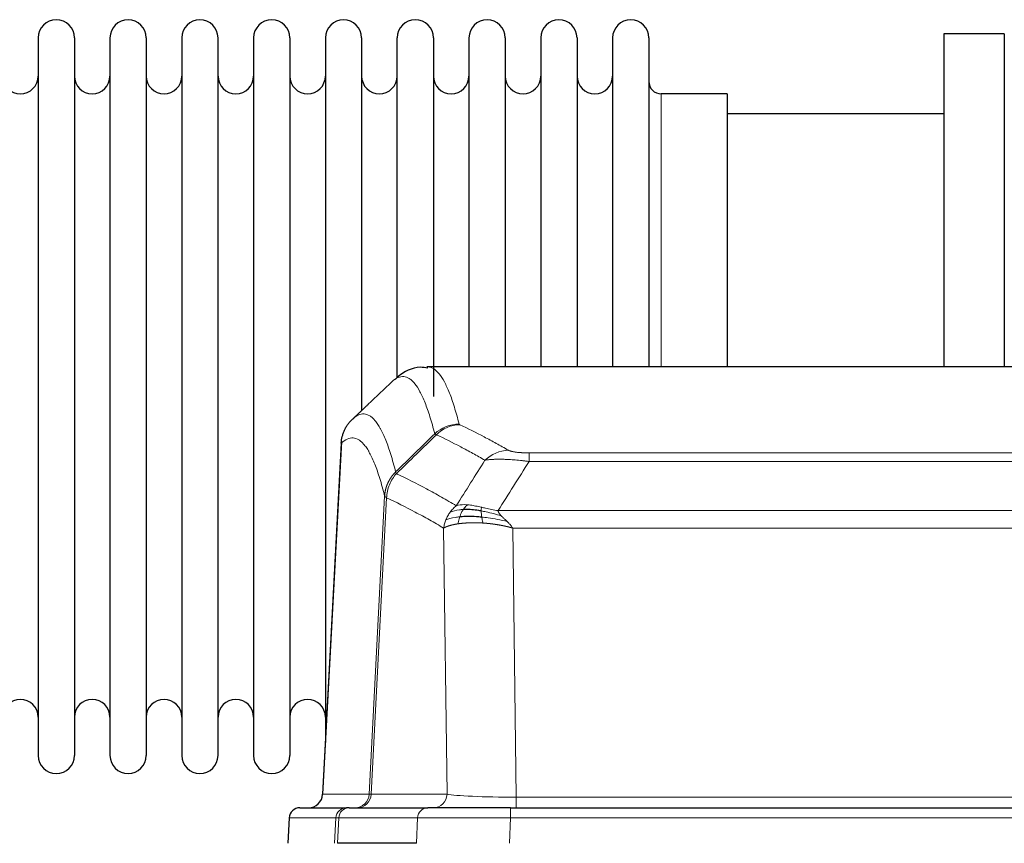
# Model space of a CAD drawing. Header units: inches. Extents: x 0 to 29700, y -16 to 21000.
# Tile 105 of 235: x 3267 to 3544, y 17086 to 17318. Entities that reach past the tile are written whole.
import ezdxf

# ---------------------------------------------------------------- set-up
doc = ezdxf.new("R2010")
doc.units = ezdxf.units.IN
doc.layers.add('1', color=7, linetype='Continuous', true_color=0xffffff)

msp = doc.modelspace()

# ---------------------------------------------------------------- linework, layer by layer
at = {"layer": '1', "color": 2, "linetype": 'Continuous', "lineweight": 25}
for p, q in [((3544.267, 17313.607), (3527.267, 17313.607)), ((3527.267, 17313.607), (3527.267, 17220.009)), ((3544.267, 17313.607), (3544.267, 17220.009)), ((3272.467, 17312.507), (3272.467, 17110.707)), ((3282.667, 17312.507), (3282.667, 17110.707)), ((3292.667, 17312.507), (3292.667, 17110.707)), ((3302.867, 17312.507), (3302.867, 17110.707)), ((3312.867, 17312.507), (3312.867, 17110.707)), ((3323.067, 17110.707), (3323.067, 17312.507)), ((3333.067, 17312.507), (3333.067, 17110.707)), ((3343.267, 17312.507), (3343.267, 17110.707)), ((3353.267, 17312.507), (3353.267, 17211.607)), ((3363.467, 17312.507), (3363.467, 17211.607)), ((3373.467, 17217.013), (3373.467, 17312.507)), ((3383.667, 17312.507), (3383.667, 17211.607)), ((3393.667, 17312.507), (3393.667, 17220.007)), ((3403.867, 17312.507), (3403.867, 17220.007)), ((3413.867, 17312.507), (3413.867, 17220.007)), ((3424.067, 17312.507), (3424.067, 17220.007)), ((3434.067, 17312.507), (3434.067, 17220.007)), ((3444.267, 17312.507), (3444.267, 17220.007)), ((3466.267, 17296.757), (3447.767, 17296.757)), ((3466.267, 17296.757), (3466.267, 17220.003)), ((3527.267, 17291.107), (3466.262, 17291.107)), ((3644.701, 17220.002), (3381.833, 17220.002)), ((3353.267, 17211.607), (3353.267, 17114.386)), ((3363.467, 17211.607), (3363.467, 17207.656)), ((3357.765, 17198.982), (3352.491, 17099.79)), ((3346.12, 17096.002), (3359.23, 17096.002)), ((3359.928, 17096.002), (3359.23, 17096.002)), ((3359.928, 17096.002), (3382.102, 17096.002)), ((3405.357, 17096.002), (3382.102, 17096.002)), ((3405.357, 17096.002), (3621.177, 17096.002)), ((3343.109, 17093.161), (3342.728, 17086.002)), ((3378.902, 17086.002), (3356.647, 17086.002))]:
    msp.add_line(p, q, dxfattribs=at)
at = {"layer": '1', "color": 110, "linetype": 'Continuous', "lineweight": 13}
for p, q in [((3447.767, 17296.757), (3447.767, 17220.003)), ((3357.751, 17198.488), (3352.503, 17099.793)), ((3410.596, 17195.795), (3615.938, 17195.795)), ((3410.596, 17193.379), (3410.596, 17195.795)), ((3615.938, 17193.379), (3410.596, 17193.379)), ((3365.57, 17099.793), (3369.946, 17183.661)), ((3370.502, 17183.185), (3366.151, 17099.793)), ((3401.864, 17179.548), (3624.67, 17179.548)), ((3387.503, 17099.793), (3386.545, 17174.64)), ((3405.977, 17174.65), (3406.945, 17098.967)), ((3620.557, 17174.65), (3405.977, 17174.65)), ((3352.503, 17099.793), (3365.57, 17099.793)), ((3366.151, 17099.793), (3387.503, 17099.793)), ((3406.945, 17098.967), (3619.588, 17098.967)), ((3406.945, 17096.002), (3406.945, 17098.967)), ((3405.357, 17093.159), (3405.357, 17096.002)), ((3343.125, 17093.159), (3342.745, 17086.002)), ((3356.236, 17093.159), (3343.125, 17093.159)), ((3355.863, 17086.002), (3356.236, 17093.159)), ((3357.021, 17093.159), (3356.647, 17086.002)), ((3379.195, 17093.159), (3357.021, 17093.159)), ((3378.902, 17086.002), (3379.195, 17093.159)), ((3405.357, 17093.159), (3405.064, 17086.002)), ((3621.177, 17093.159), (3405.357, 17093.159))]:
    msp.add_line(p, q, dxfattribs=at)
at = {"layer": '1', "color": 2, "linetype": 'Continuous', "lineweight": 25}
for centre, radius, start, end in [((3277.567, 17312.507), 5.1, 0, 180), ((3297.767, 17312.507), 5.1, 0, 180), ((3317.967, 17312.507), 5.1, 0, 180), ((3338.167, 17312.507), 5.1, 0, 180), ((3358.367, 17312.507), 5.1, 0, 180), ((3378.567, 17312.507), 5.1, 0, 180), ((3398.767, 17312.507), 5.1, 0, 180), ((3418.967, 17312.507), 5.1, 0, 180), ((3439.167, 17312.507), 5.1, 0, 180), ((3267.467, 17301.757), 5, 180, 0), ((3287.667, 17301.757), 5, 180, 0), ((3307.867, 17301.757), 5, 180, 0), ((3328.067, 17301.757), 5, 180, 0), ((3348.267, 17301.757), 5, 180, 0), ((3368.467, 17301.757), 5, 180, 0), ((3388.667, 17301.757), 5, 180, 0), ((3408.867, 17301.757), 5, 180, 0), ((3429.067, 17301.757), 5, 180, 0), ((3447.767, 17300.257), 3.5, 180, 270), ((3267.467, 17121.457), 5, 0, 180), ((3287.667, 17121.457), 5, 0, 180), ((3307.867, 17121.457), 5, 0, 180), ((3328.067, 17121.457), 5, 0, 180), ((3348.267, 17121.457), 5, 0, 180), ((3277.567, 17110.707), 5.1, 180, 0), ((3297.767, 17110.707), 5.1, 180, 0), ((3317.967, 17110.707), 5.1, 180, 0), ((3338.167, 17110.707), 5.1, 180, 0)]:
    msp.add_arc(centre, radius, start, end, dxfattribs=at)
at = {"layer": '1', "color": 110, "linetype": 'Continuous', "lineweight": 13}
for centre, major_axis, ratio, start_param, end_param in [((3390.9, 17193.945), (-9.695, -2.45), 0.9931439, 4.4664808, 5.2238901), ((3391.087, 17193.785), (-4.281, -9.037), 0.9659395, 3.5975691, 4.3432065), ((3404.749, 17186.639), (-4.97, -8.677), 0.9635717, 3.6779385, 4.4208965), ((3361.578, 17100.002), (0, 4), 0.9993908, 3.1415927, 4.6600291), ((3362.275, 17100.002), (0, 4), 0.9702957, 3.1415927, 4.6600291), ((3385.596, 17100.002), (20.038, 0.208), 0.001459, 3.1763609, 3.3855124), ((3383.627, 17100.002), (0, 4), 0.9702957, 3.1415927, 4.6600291), ((3406.866, 17100.002), (-20.002, 0.052), 0.0517476, 0.2535919, 1.5749043), ((3359.23, 17093.002), (0, 3), 0.9993908, 0, 1.5184364), ((3359.928, 17093.002), (0, 3), 0.9702957, 0, 1.5184364), ((3382.102, 17093.002), (0, 3), 0.9702957, 0, 1.5184364), ((3383.248, 17093.002), (-27.029, 0.156), 0.000812, 6.0391366, 6.248288), ((3405.408, 17093.002), (-27.018, 0.123), 0.0058026, 4.7143189, 6.0386286)]:
    msp.add_ellipse(centre, major_axis=major_axis, ratio=ratio, start_param=start_param, end_param=end_param, dxfattribs=at)
at = {"layer": '1', "color": 2, "linetype": 'Continuous', "lineweight": 25}
for centre, major_axis, start_param, end_param in [((3348.511, 17100.002), (0, 4), 3.1415927, 4.6600291), ((3346.12, 17093.002), (0, 3), 0, 1.5184364)]:
    msp.add_ellipse(centre, major_axis=major_axis, ratio=0.9993908, start_param=start_param, end_param=end_param, dxfattribs=at)
for points, knots in [([(3382.062, 17219.597), (3381.361, 17219.756), (3378.283, 17220.248), (3374.667, 17218.143), (3373.204, 17216.752), (3372.938, 17216.429)], [0, 0, 0, 0, 0.1798952, 0.8294892, 1, 1, 1, 1]), ([(3357.751, 17198.488), (3357.781, 17199.12), (3357.871, 17199.747), (3358.094, 17200.666), (3358.182, 17200.968), (3358.388, 17201.563), (3358.505, 17201.855), (3358.767, 17202.426), (3358.911, 17202.705), (3359.225, 17203.248), (3359.395, 17203.512), (3359.759, 17204.021), (3359.953, 17204.267), (3360.364, 17204.738), (3360.58, 17204.964), (3360.806, 17205.179)], [0, 0, 0, 0, 0.25, 0.25, 0.375, 0.375, 0.5, 0.5, 0.625, 0.625, 0.75, 0.75, 0.875, 0.875, 1, 1, 1, 1]), ([(3397.265, 17177.717), (3396.976, 17177.744), (3396.689, 17177.767), (3395.555, 17177.85), (3394.732, 17177.885), (3393.167, 17177.904), (3392.426, 17177.888), (3391.508, 17177.836), (3391.284, 17177.82), (3391.067, 17177.802)], [0, 0, 0, 0, 0.125, 0.125, 0.5, 0.5, 0.875, 0.875, 1, 1, 1, 1]), ([(3397.096, 17179.459), (3396.867, 17179.498), (3396.64, 17179.535), (3395.738, 17179.67), (3395.079, 17179.748), (3393.809, 17179.852), (3393.199, 17179.877), (3392.428, 17179.875), (3392.238, 17179.871), (3392.053, 17179.865)], [0, 0, 0, 0, 0.125, 0.125, 0.5, 0.5, 0.875, 0.875, 1, 1, 1, 1])]:
    msp.add_open_spline(points, degree=3, knots=knots, dxfattribs=at)
at = {"layer": '1', "color": 110, "linetype": 'Continuous', "lineweight": 13}
for points, knots in [([(3381.92, 17220.002), (3382.013, 17220.002), (3382.636, 17219.973), (3383.25, 17219.749), (3384.02, 17219.252), (3384.403, 17218.95), (3384.781, 17218.569), (3385.032, 17218.298), (3385.157, 17218.153), (3385.781, 17217.386), (3386.272, 17216.631), (3386.998, 17215.288), (3387.237, 17214.805), (3387.713, 17213.769), (3387.949, 17213.216), (3388.651, 17211.451), (3389.572, 17208.816), (3390.462, 17205.62), (3390.9, 17203.881)], [0, 0, 0, 0, 0.0285367, 0.1904473, 0.1904473, 0.2714026, 0.3118802, 0.3118802, 0.3523578, 0.3523578, 0.5142684, 0.5142684, 0.5952236, 0.5952236, 0.6761789, 0.6761789, 0.8380895, 1, 1, 1, 1]), ([(3384.032, 17201.142), (3383.594, 17202.88), (3382.703, 17206.074), (3381.781, 17208.706), (3381.078, 17210.47), (3380.841, 17211.023), (3380.365, 17212.058), (3380.125, 17212.541), (3379.399, 17213.883), (3378.907, 17214.638), (3378.282, 17215.405), (3378.157, 17215.549), (3377.905, 17215.821), (3377.527, 17216.202), (3377.143, 17216.503), (3376.372, 17217.001), (3375.328, 17217.383), (3373.718, 17217.112), (3372.616, 17216.368), (3372.058, 17215.855)], [0, 0, 0, 0, 0.125, 0.25, 0.25, 0.3125, 0.3125, 0.375, 0.375, 0.5, 0.5, 0.53125, 0.53125, 0.5625, 0.625, 0.625, 0.75, 0.875, 1, 1, 1, 1]), ([(3360.806, 17205.179), (3361.378, 17205.733), (3362.505, 17206.547), (3364.151, 17206.892), (3365.217, 17206.538), (3366.005, 17206.053), (3366.397, 17205.756), (3366.848, 17205.314), (3367.041, 17205.104), (3367.169, 17204.959), (3367.232, 17204.884), (3367.551, 17204.5), (3367.931, 17203.984), (3368.369, 17203.286), (3368.555, 17202.966), (3368.679, 17202.749), (3368.741, 17202.637), (3369.298, 17201.617), (3370.27, 17199.512), (3371.681, 17195.48), (3372.589, 17192.209), (3373.036, 17190.427)], [0, 0, 0, 0, 0.125, 0.25, 0.375, 0.375, 0.4375, 0.46875, 0.484375, 0.484375, 0.5, 0.5, 0.5625, 0.59375, 0.609375, 0.609375, 0.625, 0.625, 0.75, 0.875, 1, 1, 1, 1]), ([(3391.087, 17203.719), (3391.031, 17203.746), (3390.988, 17203.773), (3390.926, 17203.827), (3390.907, 17203.854), (3390.9, 17203.881)], [0, 0, 0, 0, 0.5, 0.5, 1, 1, 1, 1]), ([(3391.087, 17203.719), (3393.373, 17202.632), (3395.654, 17201.491), (3399.07, 17199.697), (3400.207, 17199.086), (3402.479, 17197.836), (3403.615, 17197.197), (3404.749, 17196.545)], [0, 0, 0, 0, 0.5, 0.5, 0.75, 0.75, 1, 1, 1, 1]), ([(3369.946, 17183.661), (3369.501, 17185.441), (3368.596, 17188.709), (3367.189, 17192.741), (3366.219, 17194.849), (3365.664, 17195.871), (3365.602, 17195.983), (3365.478, 17196.201), (3365.292, 17196.521), (3364.856, 17197.221), (3364.477, 17197.739), (3364.159, 17198.126), (3364.096, 17198.201), (3363.968, 17198.346), (3363.776, 17198.558), (3363.326, 17199.003), (3362.936, 17199.304), (3362.149, 17199.795), (3361.086, 17200.159), (3359.445, 17199.833), (3358.321, 17199.034), (3357.751, 17198.488)], [0, 0, 0, 0, 0.125, 0.25, 0.375, 0.375, 0.390625, 0.390625, 0.40625, 0.4375, 0.5, 0.5, 0.515625, 0.515625, 0.53125, 0.5625, 0.625, 0.625, 0.75, 0.875, 1, 1, 1, 1]), ([(3398.169, 17193.72), (3397.033, 17194.373), (3395.897, 17195.012), (3393.621, 17196.263), (3392.483, 17196.875), (3389.063, 17198.671), (3386.779, 17199.814), (3384.491, 17200.903)], [0, 0, 0, 0, 0.25, 0.25, 0.5, 0.5, 1, 1, 1, 1]), ([(3410.596, 17193.379), (3410.261, 17193.422), (3409.928, 17193.463), (3409.265, 17193.541), (3408.936, 17193.578), (3407.961, 17193.682), (3407.323, 17193.742), (3406.62, 17193.8), (3406.542, 17193.807), (3406.387, 17193.819), (3406.309, 17193.825), (3406.078, 17193.843), (3405.925, 17193.854), (3405.47, 17193.886), (3404.875, 17193.923), (3404.303, 17193.951), (3403.881, 17193.969), (3403.673, 17193.976), (3403.467, 17193.983), (3403.331, 17193.987), (3403.263, 17193.989), (3402.658, 17194.004), (3402.15, 17194.008), (3401.431, 17193.999), (3401.198, 17193.994), (3400.86, 17193.983), (3400.749, 17193.979), (3400.53, 17193.97), (3400.423, 17193.964), (3399.895, 17193.935), (3399.507, 17193.903), (3398.792, 17193.823), (3398.466, 17193.775), (3398.169, 17193.72)], [0, 0, 0, 0, 0.0625, 0.0625, 0.125, 0.125, 0.25, 0.25, 0.265625, 0.265625, 0.28125, 0.28125, 0.3125, 0.3125, 0.375, 0.4375, 0.4375, 0.46875, 0.484375, 0.484375, 0.5, 0.5, 0.625, 0.625, 0.6875, 0.6875, 0.71875, 0.71875, 0.75, 0.75, 0.875, 0.875, 1, 1, 1, 1]), ([(3410.596, 17195.795), (3410.413, 17195.795), (3410.231, 17195.796), (3409.867, 17195.801), (3409.687, 17195.804), (3409.332, 17195.813), (3409.156, 17195.819), (3408.809, 17195.833), (3408.638, 17195.841), (3408.428, 17195.853), (3408.386, 17195.856), (3408.302, 17195.861), (3408.177, 17195.869), (3408.056, 17195.877), (3407.817, 17195.895), (3407.509, 17195.921), (3407.222, 17195.951), (3407.049, 17195.972), (3407.015, 17195.976), (3406.947, 17195.984), (3406.913, 17195.988), (3406.813, 17196.001), (3406.748, 17196.01), (3406.559, 17196.037), (3406.439, 17196.056), (3406.213, 17196.094), (3406.105, 17196.114), (3405.903, 17196.155), (3405.807, 17196.177), (3405.694, 17196.204), (3405.672, 17196.209), (3405.628, 17196.22), (3405.606, 17196.226), (3405.543, 17196.242), (3405.502, 17196.253), (3405.383, 17196.287), (3405.309, 17196.31), (3405.172, 17196.356), (3405.109, 17196.379), (3404.932, 17196.449), (3404.833, 17196.496), (3404.749, 17196.545)], [0, 0, 0, 0, 0.0625, 0.0625, 0.125, 0.125, 0.1875, 0.1875, 0.25, 0.25, 0.265625, 0.265625, 0.28125, 0.3125, 0.3125, 0.375, 0.4375, 0.4375, 0.453125, 0.453125, 0.46875, 0.46875, 0.5, 0.5, 0.5625, 0.5625, 0.625, 0.625, 0.6875, 0.6875, 0.703125, 0.703125, 0.71875, 0.71875, 0.75, 0.75, 0.8125, 0.8125, 0.875, 0.875, 1, 1, 1, 1]), ([(3369.946, 17183.661), (3369.947, 17183.678), (3369.949, 17183.712), (3369.952, 17183.763), (3369.955, 17183.813), (3369.959, 17183.864), (3369.963, 17183.915), (3369.967, 17183.965), (3369.971, 17184.016), (3369.976, 17184.067), (3369.98, 17184.117), (3369.986, 17184.168), (3369.991, 17184.218), (3369.996, 17184.269), (3370.002, 17184.319), (3370.008, 17184.37), (3370.015, 17184.42), (3370.021, 17184.47), (3370.028, 17184.521), (3370.035, 17184.571), (3370.043, 17184.621), (3370.05, 17184.672), (3370.058, 17184.722), (3370.066, 17184.772), (3370.075, 17184.822), (3370.083, 17184.872), (3370.092, 17184.922), (3370.101, 17184.972), (3370.111, 17185.022), (3370.12, 17185.072), (3370.13, 17185.122), (3370.14, 17185.171), (3370.151, 17185.221), (3370.161, 17185.271), (3370.172, 17185.32), (3370.183, 17185.37), (3370.195, 17185.419), (3370.206, 17185.469), (3370.218, 17185.518), (3370.23, 17185.568), (3370.243, 17185.617), (3370.255, 17185.666), (3370.268, 17185.715), (3370.281, 17185.764), (3370.295, 17185.813), (3370.308, 17185.862), (3370.322, 17185.911), (3370.336, 17185.96), (3370.35, 17186.008), (3370.365, 17186.057), (3370.38, 17186.106), (3370.395, 17186.154), (3370.41, 17186.203), (3370.426, 17186.251), (3370.442, 17186.299), (3370.458, 17186.347), (3370.474, 17186.395), (3370.49, 17186.444), (3370.507, 17186.491), (3370.524, 17186.539), (3370.541, 17186.587), (3370.559, 17186.635), (3370.577, 17186.682), (3370.595, 17186.73), (3370.613, 17186.777), (3370.631, 17186.825), (3370.65, 17186.872), (3370.669, 17186.919), (3370.688, 17186.966), (3370.707, 17187.013), (3370.727, 17187.06), (3370.747, 17187.106), (3370.767, 17187.153), (3370.787, 17187.2), (3370.808, 17187.246), (3370.828, 17187.292), (3370.855, 17187.352), (3370.889, 17187.425), (3370.93, 17187.511), (3370.972, 17187.597), (3371.014, 17187.682), (3371.057, 17187.767), (3371.101, 17187.851), (3371.146, 17187.935), (3371.192, 17188.019), (3371.238, 17188.102), (3371.285, 17188.185), (3371.333, 17188.267), (3371.382, 17188.349), (3371.431, 17188.43), (3371.481, 17188.511), (3371.532, 17188.591), (3371.584, 17188.671), (3371.637, 17188.751), (3371.69, 17188.83), (3371.744, 17188.908), (3371.798, 17188.986), (3371.854, 17189.063), (3371.91, 17189.14), (3371.966, 17189.217), (3372.024, 17189.292), (3372.082, 17189.368), (3372.141, 17189.442), (3372.201, 17189.517), (3372.261, 17189.59), (3372.322, 17189.663), (3372.383, 17189.736), (3372.446, 17189.808), (3372.509, 17189.879), (3372.572, 17189.95), (3372.637, 17190.02), (3372.701, 17190.089), (3372.767, 17190.158), (3372.833, 17190.226), (3372.9, 17190.294), (3372.967, 17190.361), (3373.013, 17190.405), (3373.036, 17190.427)], [0, 0, 0, 0, 0.0066687, 0.0133374, 0.0200061, 0.0266746, 0.0333432, 0.0400116, 0.0466801, 0.0533484, 0.0600168, 0.066685, 0.0733532, 0.0800214, 0.0866895, 0.0933575, 0.1000255, 0.1066935, 0.1133614, 0.1200292, 0.126697, 0.1333647, 0.1400324, 0.1467001, 0.1533676, 0.1600352, 0.1667026, 0.1733701, 0.1800374, 0.1867047, 0.193372, 0.2000392, 0.2067064, 0.2133735, 0.2200405, 0.2267075, 0.2333745, 0.2400414, 0.2467082, 0.253375, 0.2600418, 0.2667085, 0.2733751, 0.2800417, 0.2867082, 0.2933747, 0.3000412, 0.3067075, 0.3133739, 0.3200401, 0.3267064, 0.3333725, 0.3400387, 0.3467047, 0.3533708, 0.3600367, 0.3667026, 0.3733685, 0.3800343, 0.3867001, 0.3933658, 0.4000315, 0.4066971, 0.4133626, 0.4200281, 0.4266936, 0.433359, 0.4400243, 0.4466896, 0.4533549, 0.4600201, 0.4666852, 0.4733503, 0.4800154, 0.4866804, 0.4933453, 0.5000102, 0.5125098, 0.5250093, 0.5375088, 0.5500082, 0.5625077, 0.5750071, 0.5875066, 0.600006, 0.6125054, 0.6250049, 0.6375043, 0.6500037, 0.6625032, 0.6750026, 0.6875021, 0.7000016, 0.7125011, 0.7250006, 0.7375001, 0.7499997, 0.7624993, 0.7749989, 0.7874985, 0.7999982, 0.812498, 0.8249977, 0.8374975, 0.8499974, 0.8624973, 0.8749972, 0.8874972, 0.8999973, 0.9124974, 0.9249976, 0.9374978, 0.9499981, 0.9624985, 0.9749989, 0.9874994, 1, 1, 1, 1]), ([(3370.502, 17183.185), (3370.524, 17183.816), (3370.601, 17184.444), (3370.865, 17185.672), (3371.051, 17186.273), (3371.522, 17187.425), (3371.808, 17187.977), (3372.466, 17189.015), (3372.839, 17189.5), (3373.248, 17189.944)], [0, 0, 0, 0, 0.25, 0.25, 0.5, 0.5, 0.75, 0.75, 1, 1, 1, 1]), ([(3373.248, 17189.944), (3373.173, 17190.033), (3373.13, 17190.13), (3373.072, 17190.303), (3373.056, 17190.379), (3373.036, 17190.427)], [0, 0, 0, 0, 0.5, 0.5, 1, 1, 1, 1]), ([(3373.248, 17189.944), (3376.07, 17188.605), (3378.885, 17187.185), (3383.099, 17184.93), (3384.502, 17184.158), (3387.304, 17182.573), (3388.704, 17181.759), (3390.101, 17180.926)], [0, 0, 0, 0, 0.5, 0.5, 0.75, 0.75, 1, 1, 1, 1]), ([(3370.502, 17183.185), (3370.497, 17183.188), (3370.487, 17183.194), (3370.472, 17183.204), (3370.457, 17183.214), (3370.442, 17183.224), (3370.426, 17183.233), (3370.411, 17183.243), (3370.396, 17183.253), (3370.38, 17183.263), (3370.365, 17183.273), (3370.349, 17183.283), (3370.334, 17183.293), (3370.319, 17183.303), (3370.303, 17183.313), (3370.288, 17183.323), (3370.273, 17183.333), (3370.258, 17183.343), (3370.243, 17183.353), (3370.228, 17183.363), (3370.214, 17183.373), (3370.199, 17183.383), (3370.185, 17183.394), (3370.171, 17183.404), (3370.157, 17183.414), (3370.144, 17183.424), (3370.13, 17183.434), (3370.11, 17183.451), (3370.084, 17183.472), (3370.055, 17183.498), (3370.032, 17183.522), (3370.012, 17183.544), (3369.996, 17183.565), (3369.984, 17183.583), (3369.974, 17183.599), (3369.966, 17183.613), (3369.96, 17183.625), (3369.955, 17183.636), (3369.952, 17183.645), (3369.949, 17183.651), (3369.948, 17183.656), (3369.947, 17183.659), (3369.946, 17183.661), (3369.946, 17183.661)], [0, 0, 0, 0, 0.0155045, 0.0313064, 0.0474058, 0.0638028, 0.0804975, 0.0974898, 0.1147799, 0.1323678, 0.1502535, 0.1684372, 0.1869188, 0.2056984, 0.224776, 0.2441517, 0.2638255, 0.2837975, 0.3040676, 0.3246359, 0.3455025, 0.3666674, 0.3881306, 0.4098921, 0.431952, 0.4543102, 0.4769669, 0.499922, 0.5635887, 0.6229234, 0.6779259, 0.7285963, 0.7749346, 0.8169408, 0.8546148, 0.8879566, 0.9169663, 0.9416439, 0.9619893, 0.9780025, 0.9896835, 0.9970323, 1, 1, 1, 1]), ([(3386.545, 17174.64), (3385.214, 17175.426), (3383.882, 17176.194), (3381.214, 17177.693), (3379.879, 17178.423), (3375.868, 17180.56), (3373.188, 17181.909), (3370.502, 17183.185)], [0, 0, 0, 0, 0.25, 0.25, 0.5, 0.5, 1, 1, 1, 1]), ([(3388.394, 17179.119), (3388.64, 17179.449), (3388.907, 17179.767), (3389.477, 17180.371), (3389.781, 17180.657), (3390.101, 17180.926)], [0, 0, 0, 0, 0.5, 0.5, 1, 1, 1, 1]), ([(3393.277, 17181.187), (3392.978, 17181.213), (3392.688, 17181.229), (3391.561, 17181.244), (3390.795, 17181.15), (3390.101, 17180.926)], [0, 0, 0, 0, 0.25, 0.25, 1, 1, 1, 1]), ([(3392.053, 17179.865), (3392.151, 17180.015), (3392.253, 17180.156), (3392.51, 17180.485), (3392.667, 17180.659), (3392.978, 17180.959), (3393.131, 17181.086), (3393.277, 17181.187)], [0, 0, 0, 0, 0.25, 0.25, 0.625, 0.625, 1, 1, 1, 1]), ([(3397.246, 17180.492), (3397.066, 17180.532), (3396.887, 17180.571), (3396.18, 17180.725), (3395.666, 17180.832), (3394.672, 17181.013), (3394.192, 17181.088), (3393.578, 17181.159), (3393.426, 17181.174), (3393.277, 17181.187)], [0, 0, 0, 0, 0.125, 0.125, 0.5, 0.5, 0.875, 0.875, 1, 1, 1, 1]), ([(3397.096, 17179.459), (3397.094, 17179.583), (3397.096, 17179.699), (3397.109, 17179.964), (3397.125, 17180.101), (3397.174, 17180.33), (3397.206, 17180.423), (3397.246, 17180.492)], [0, 0, 0, 0, 0.25, 0.25, 0.625, 0.625, 1, 1, 1, 1]), ([(3401.864, 17179.548), (3400.644, 17179.737), (3399.468, 17179.994), (3397.974, 17180.328), (3397.607, 17180.411), (3397.246, 17180.492)], [0, 0, 0, 0, 0.75, 0.75, 1, 1, 1, 1]), ([(3387.184, 17176.978), (3387.34, 17177.354), (3387.52, 17177.722), (3387.925, 17178.438), (3388.149, 17178.785), (3388.394, 17179.119)], [0, 0, 0, 0, 0.5, 0.5, 1, 1, 1, 1]), ([(3391.067, 17177.802), (3390.632, 17177.766), (3390.222, 17177.721), (3388.692, 17177.504), (3387.796, 17177.264), (3387.184, 17176.978)], [0, 0, 0, 0, 0.25, 0.25, 1, 1, 1, 1]), ([(3392.053, 17179.865), (3391.681, 17179.852), (3391.324, 17179.826), (3389.964, 17179.675), (3389.093, 17179.45), (3388.394, 17179.119)], [0, 0, 0, 0, 0.25, 0.25, 1, 1, 1, 1]), ([(3390.577, 17175.841), (3390.612, 17176.041), (3390.655, 17176.265), (3390.76, 17176.744), (3390.823, 17177), (3390.949, 17177.441), (3391.005, 17177.621), (3391.067, 17177.802)], [0, 0, 0, 0, 0.375, 0.375, 0.75, 0.75, 1, 1, 1, 1]), ([(3391.067, 17177.802), (3391.098, 17177.893), (3391.13, 17177.984), (3391.264, 17178.347), (3391.377, 17178.62), (3391.627, 17179.145), (3391.763, 17179.398), (3391.955, 17179.713), (3392.003, 17179.79), (3392.053, 17179.865)], [0, 0, 0, 0, 0.125, 0.125, 0.5, 0.5, 0.875, 0.875, 1, 1, 1, 1]), ([(3402.735, 17178.105), (3401.324, 17178.527), (3399.888, 17178.903), (3398.017, 17179.293), (3397.554, 17179.381), (3397.096, 17179.459)], [0, 0, 0, 0, 0.75, 0.75, 1, 1, 1, 1]), ([(3397.265, 17177.717), (3397.253, 17177.794), (3397.241, 17177.872), (3397.196, 17178.182), (3397.167, 17178.413), (3397.124, 17178.858), (3397.109, 17179.071), (3397.099, 17179.333), (3397.097, 17179.397), (3397.096, 17179.459)], [0, 0, 0, 0, 0.125, 0.125, 0.5, 0.5, 0.875, 0.875, 1, 1, 1, 1]), ([(3397.579, 17176.066), (3397.546, 17176.229), (3397.507, 17176.415), (3397.425, 17176.817), (3397.382, 17177.034), (3397.315, 17177.409), (3397.289, 17177.562), (3397.265, 17177.717)], [0, 0, 0, 0, 0.375, 0.375, 0.75, 0.75, 1, 1, 1, 1]), ([(3404.406, 17176.486), (3402.634, 17176.938), (3400.804, 17177.285), (3398.43, 17177.598), (3397.843, 17177.663), (3397.265, 17177.717)], [0, 0, 0, 0, 0.75, 0.75, 1, 1, 1, 1]), ([(3402.735, 17178.105), (3402.616, 17178.232), (3402.506, 17178.357), (3402.258, 17178.667), (3402.133, 17178.849), (3401.947, 17179.205), (3401.885, 17179.379), (3401.864, 17179.548)], [0, 0, 0, 0, 0.25, 0.25, 0.625, 0.625, 1, 1, 1, 1]), ([(3404.406, 17176.486), (3404.332, 17176.558), (3404.258, 17176.629), (3403.962, 17176.911), (3403.74, 17177.117), (3403.313, 17177.521), (3403.108, 17177.719), (3402.855, 17177.977), (3402.794, 17178.041), (3402.735, 17178.105)], [0, 0, 0, 0, 0.125, 0.125, 0.5, 0.5, 0.875, 0.875, 1, 1, 1, 1]), ([(3386.545, 17174.64), (3386.602, 17175.036), (3386.684, 17175.432), (3386.898, 17176.213), (3387.029, 17176.6), (3387.184, 17176.978)], [0, 0, 0, 0, 0.5, 0.5, 1, 1, 1, 1]), ([(3390.577, 17175.841), (3390.565, 17175.839), (3390.542, 17175.836), (3390.507, 17175.831), (3390.471, 17175.825), (3390.436, 17175.82), (3390.399, 17175.814), (3390.363, 17175.808), (3390.326, 17175.802), (3390.289, 17175.796), (3390.251, 17175.79), (3390.213, 17175.784), (3390.174, 17175.778), (3390.136, 17175.771), (3390.096, 17175.764), (3390.057, 17175.757), (3390.017, 17175.75), (3389.977, 17175.743), (3389.937, 17175.736), (3389.896, 17175.729), (3389.855, 17175.721), (3389.814, 17175.714), (3389.772, 17175.706), (3389.73, 17175.698), (3389.688, 17175.69), (3389.645, 17175.681), (3389.603, 17175.673), (3389.56, 17175.664), (3389.517, 17175.656), (3389.473, 17175.647), (3389.43, 17175.638), (3389.386, 17175.629), (3389.342, 17175.619), (3389.297, 17175.61), (3389.253, 17175.6), (3389.208, 17175.59), (3389.163, 17175.58), (3389.119, 17175.57), (3389.073, 17175.56), (3389.028, 17175.55), (3388.983, 17175.539), (3388.937, 17175.528), (3388.892, 17175.517), (3388.846, 17175.506), (3388.8, 17175.495), (3388.754, 17175.483), (3388.708, 17175.472), (3388.662, 17175.46), (3388.616, 17175.448), (3388.57, 17175.436), (3388.523, 17175.424), (3388.477, 17175.411), (3388.431, 17175.399), (3388.385, 17175.386), (3388.338, 17175.373), (3388.292, 17175.36), (3388.246, 17175.346), (3388.2, 17175.333), (3388.154, 17175.319), (3388.108, 17175.305), (3388.062, 17175.291), (3388.016, 17175.277), (3387.97, 17175.263), (3387.925, 17175.248), (3387.879, 17175.233), (3387.834, 17175.218), (3387.789, 17175.203), (3387.744, 17175.188), (3387.699, 17175.172), (3387.655, 17175.156), (3387.61, 17175.14), (3387.566, 17175.124), (3387.522, 17175.108), (3387.478, 17175.092), (3387.435, 17175.075), (3387.392, 17175.058), (3387.349, 17175.041), (3387.307, 17175.024), (3387.264, 17175.007), (3387.223, 17174.989), (3387.181, 17174.971), (3387.14, 17174.953), (3387.099, 17174.935), (3387.059, 17174.917), (3387.019, 17174.898), (3386.979, 17174.879), (3386.94, 17174.86), (3386.902, 17174.841), (3386.864, 17174.822), (3386.826, 17174.802), (3386.789, 17174.783), (3386.752, 17174.763), (3386.716, 17174.743), (3386.681, 17174.723), (3386.646, 17174.702), (3386.612, 17174.681), (3386.578, 17174.661), (3386.556, 17174.647), (3386.545, 17174.64)], [0, 0, 0, 0, 0.0060657, 0.012223, 0.0184718, 0.0248123, 0.0312443, 0.0377679, 0.0443831, 0.0510899, 0.0578883, 0.0647782, 0.0717598, 0.0788329, 0.0859977, 0.093254, 0.1006019, 0.1080414, 0.1155725, 0.1231952, 0.1309095, 0.1387154, 0.1466129, 0.1546019, 0.1626826, 0.1708549, 0.1791188, 0.1874742, 0.1959213, 0.20446, 0.2130903, 0.2218121, 0.2306256, 0.2395307, 0.2485274, 0.2576156, 0.2667955, 0.276067, 0.2854301, 0.2948848, 0.3044311, 0.314069, 0.3237985, 0.3336196, 0.3435324, 0.3535367, 0.3636326, 0.3738202, 0.3840993, 0.3944701, 0.4049324, 0.4154864, 0.426132, 0.4368691, 0.4476979, 0.4586183, 0.4696303, 0.480734, 0.4919292, 0.503216, 0.5145945, 0.5260645, 0.5376262, 0.5492795, 0.5610244, 0.5728609, 0.584789, 0.5968087, 0.60892, 0.621123, 0.6334175, 0.6458037, 0.6582815, 0.6708509, 0.6835119, 0.6962645, 0.7091087, 0.7220445, 0.735072, 0.748191, 0.7614017, 0.774704, 0.7880979, 0.8015834, 0.8151605, 0.8288293, 0.8425896, 0.8564416, 0.8703852, 0.8844204, 0.8985472, 0.9127656, 0.9270756, 0.9414773, 0.9559705, 0.9705554, 0.9852319, 1, 1, 1, 1]), ([(3397.579, 17176.066), (3397.557, 17176.068), (3397.513, 17176.07), (3397.448, 17176.074), (3397.382, 17176.078), (3397.316, 17176.082), (3397.249, 17176.086), (3397.183, 17176.089), (3397.117, 17176.093), (3397.051, 17176.096), (3396.984, 17176.099), (3396.918, 17176.103), (3396.852, 17176.106), (3396.785, 17176.109), (3396.719, 17176.111), (3396.652, 17176.114), (3396.585, 17176.117), (3396.519, 17176.119), (3396.452, 17176.122), (3396.385, 17176.124), (3396.318, 17176.126), (3396.251, 17176.128), (3396.185, 17176.13), (3396.118, 17176.132), (3396.051, 17176.133), (3395.984, 17176.135), (3395.917, 17176.136), (3395.85, 17176.138), (3395.783, 17176.139), (3395.716, 17176.14), (3395.649, 17176.141), (3395.582, 17176.142), (3395.515, 17176.143), (3395.447, 17176.143), (3395.38, 17176.144), (3395.313, 17176.144), (3395.246, 17176.145), (3395.179, 17176.145), (3395.112, 17176.145), (3395.045, 17176.145), (3394.978, 17176.145), (3394.911, 17176.144), (3394.844, 17176.144), (3394.776, 17176.144), (3394.709, 17176.143), (3394.642, 17176.142), (3394.575, 17176.141), (3394.508, 17176.14), (3394.441, 17176.139), (3394.375, 17176.138), (3394.308, 17176.136), (3394.241, 17176.135), (3394.174, 17176.133), (3394.107, 17176.132), (3394.04, 17176.13), (3393.974, 17176.128), (3393.907, 17176.126), (3393.84, 17176.123), (3393.774, 17176.121), (3393.707, 17176.119), (3393.641, 17176.116), (3393.575, 17176.113), (3393.508, 17176.11), (3393.442, 17176.107), (3393.376, 17176.104), (3393.31, 17176.101), (3393.244, 17176.098), (3393.178, 17176.094), (3393.112, 17176.091), (3393.046, 17176.087), (3392.98, 17176.083), (3392.915, 17176.079), (3392.849, 17176.075), (3392.784, 17176.071), (3392.718, 17176.066), (3392.653, 17176.062), (3392.588, 17176.057), (3392.523, 17176.052), (3392.458, 17176.048), (3392.393, 17176.043), (3392.329, 17176.037), (3392.264, 17176.032), (3392.2, 17176.027), (3392.135, 17176.021), (3392.071, 17176.016), (3392.007, 17176.01), (3391.943, 17176.004), (3391.879, 17175.998), (3391.816, 17175.992), (3391.752, 17175.985), (3391.689, 17175.979), (3391.625, 17175.972), (3391.562, 17175.966), (3391.499, 17175.959), (3391.437, 17175.952), (3391.374, 17175.945), (3391.312, 17175.938), (3391.249, 17175.93), (3391.187, 17175.923), (3391.125, 17175.915), (3391.064, 17175.908), (3391.002, 17175.9), (3390.941, 17175.892), (3390.88, 17175.884), (3390.819, 17175.875), (3390.758, 17175.867), (3390.697, 17175.858), (3390.637, 17175.85), (3390.597, 17175.844), (3390.577, 17175.841)], [0, 0, 0, 0, 0.0082024, 0.0164263, 0.0246716, 0.0329384, 0.0412265, 0.0495362, 0.0578672, 0.0662198, 0.0745938, 0.0829892, 0.0914062, 0.0998446, 0.1083045, 0.1167859, 0.1252887, 0.1338131, 0.1423589, 0.1509263, 0.1595151, 0.1681255, 0.1767574, 0.1854108, 0.1940858, 0.2027822, 0.2115002, 0.2202398, 0.2290008, 0.2377835, 0.2465876, 0.2554134, 0.2642606, 0.2731295, 0.2820199, 0.2909319, 0.2998654, 0.3088206, 0.3177973, 0.3267956, 0.3358154, 0.3448569, 0.35392, 0.3630047, 0.3721109, 0.3812388, 0.3903883, 0.3995594, 0.4087522, 0.4179665, 0.4272025, 0.4364601, 0.4457393, 0.4550402, 0.4643627, 0.4737069, 0.4830727, 0.4924601, 0.5018692, 0.5113, 0.5207524, 0.5302265, 0.5397222, 0.5492397, 0.5587788, 0.5683395, 0.577922, 0.5875261, 0.5971519, 0.6067994, 0.6164686, 0.6261595, 0.6358721, 0.6456064, 0.6553624, 0.6651401, 0.6749395, 0.6847606, 0.6946034, 0.704468, 0.7143542, 0.7242622, 0.734192, 0.7441434, 0.7541166, 0.7641115, 0.7741282, 0.7841666, 0.7942268, 0.8043087, 0.8144123, 0.8245377, 0.8346848, 0.8448538, 0.8550444, 0.8652568, 0.875491, 0.885747, 0.8960247, 0.9063242, 0.9166455, 0.9269886, 0.9373534, 0.9477401, 0.9581485, 0.9685787, 0.9790306, 0.9895044, 1, 1, 1, 1]), ([(3405.977, 17174.65), (3405.955, 17174.656), (3405.911, 17174.669), (3405.844, 17174.687), (3405.778, 17174.706), (3405.711, 17174.724), (3405.644, 17174.742), (3405.577, 17174.76), (3405.51, 17174.778), (3405.443, 17174.796), (3405.376, 17174.814), (3405.309, 17174.832), (3405.241, 17174.849), (3405.174, 17174.867), (3405.106, 17174.884), (3405.039, 17174.901), (3404.971, 17174.919), (3404.903, 17174.936), (3404.835, 17174.953), (3404.767, 17174.969), (3404.699, 17174.986), (3404.63, 17175.003), (3404.562, 17175.019), (3404.494, 17175.036), (3404.425, 17175.052), (3404.356, 17175.068), (3404.288, 17175.084), (3404.219, 17175.1), (3404.15, 17175.116), (3404.081, 17175.132), (3404.012, 17175.147), (3403.943, 17175.163), (3403.874, 17175.178), (3403.804, 17175.194), (3403.735, 17175.209), (3403.665, 17175.224), (3403.596, 17175.239), (3403.526, 17175.254), (3403.456, 17175.268), (3403.386, 17175.283), (3403.317, 17175.298), (3403.247, 17175.312), (3403.177, 17175.326), (3403.106, 17175.34), (3403.036, 17175.354), (3402.966, 17175.368), (3402.896, 17175.382), (3402.825, 17175.396), (3402.755, 17175.409), (3402.684, 17175.423), (3402.614, 17175.436), (3402.543, 17175.449), (3402.472, 17175.463), (3402.401, 17175.475), (3402.331, 17175.488), (3402.26, 17175.501), (3402.189, 17175.514), (3402.118, 17175.526), (3402.046, 17175.539), (3401.975, 17175.551), (3401.904, 17175.563), (3401.833, 17175.575), (3401.761, 17175.587), (3401.69, 17175.599), (3401.619, 17175.611), (3401.547, 17175.622), (3401.476, 17175.634), (3401.404, 17175.645), (3401.333, 17175.656), (3401.261, 17175.667), (3401.189, 17175.678), (3401.117, 17175.689), (3401.046, 17175.7), (3400.974, 17175.71), (3400.902, 17175.721), (3400.83, 17175.731), (3400.758, 17175.741), (3400.686, 17175.751), (3400.614, 17175.761), (3400.542, 17175.771), (3400.47, 17175.781), (3400.398, 17175.791), (3400.326, 17175.8), (3400.254, 17175.809), (3400.182, 17175.819), (3400.109, 17175.828), (3400.037, 17175.837), (3399.965, 17175.846), (3399.893, 17175.854), (3399.82, 17175.863), (3399.748, 17175.871), (3399.676, 17175.88), (3399.604, 17175.888), (3399.531, 17175.896), (3399.459, 17175.904), (3399.387, 17175.912), (3399.314, 17175.92), (3399.242, 17175.927), (3399.169, 17175.935), (3399.097, 17175.942), (3399.025, 17175.949), (3398.952, 17175.956), (3398.88, 17175.963), (3398.808, 17175.97), (3398.735, 17175.977), (3398.663, 17175.983), (3398.591, 17175.99), (3398.518, 17175.996), (3398.446, 17176.002), (3398.374, 17176.008), (3398.301, 17176.014), (3398.229, 17176.02), (3398.157, 17176.026), (3398.084, 17176.031), (3398.012, 17176.037), (3397.94, 17176.042), (3397.868, 17176.047), (3397.796, 17176.052), (3397.724, 17176.057), (3397.651, 17176.062), (3397.603, 17176.065), (3397.579, 17176.066)], [0, 0, 0, 0, 0.007775, 0.0155603, 0.0233558, 0.0311618, 0.038978, 0.0468046, 0.0546416, 0.0624889, 0.0703466, 0.0782147, 0.0860931, 0.093982, 0.1018813, 0.109791, 0.1177112, 0.1256417, 0.1335828, 0.1415343, 0.1494962, 0.1574687, 0.1654516, 0.173445, 0.1814489, 0.1894634, 0.1974883, 0.2055238, 0.2135699, 0.2216264, 0.2296936, 0.2377713, 0.2458596, 0.2539585, 0.2620679, 0.270188, 0.2783187, 0.28646, 0.2946119, 0.3027745, 0.3109477, 0.3191316, 0.3273261, 0.3355314, 0.3437472, 0.3519738, 0.3602111, 0.3684591, 0.3767178, 0.3849872, 0.3932673, 0.4015582, 0.4098598, 0.4181722, 0.4264954, 0.4348293, 0.443174, 0.4515295, 0.4598958, 0.4682728, 0.4766607, 0.4850594, 0.493469, 0.5018893, 0.5103206, 0.5187626, 0.5272155, 0.5356793, 0.544154, 0.5526395, 0.561136, 0.5696433, 0.5781615, 0.5866906, 0.5952307, 0.6037817, 0.6123436, 0.6209165, 0.6295003, 0.638095, 0.6467007, 0.6553174, 0.6639451, 0.6725838, 0.6812334, 0.6898941, 0.6985657, 0.7072484, 0.7159421, 0.7246468, 0.7333625, 0.7420893, 0.7508272, 0.759576, 0.768336, 0.777107, 0.7858891, 0.7946823, 0.8034866, 0.812302, 0.8211284, 0.829966, 0.8388147, 0.8476746, 0.8565455, 0.8654276, 0.8743209, 0.8832252, 0.8921408, 0.9010675, 0.9100054, 0.9189544, 0.9279147, 0.9368861, 0.9458688, 0.9548626, 0.9638676, 0.9728839, 0.9819114, 0.9909501, 1, 1, 1, 1]), ([(3405.977, 17174.65), (3405.824, 17174.896), (3405.648, 17175.135), (3405.265, 17175.602), (3405.058, 17175.829), (3404.7, 17176.198), (3404.554, 17176.343), (3404.406, 17176.486)], [0, 0, 0, 0, 0.375, 0.375, 0.75, 0.75, 1, 1, 1, 1])]:
    msp.add_open_spline(points, degree=3, knots=knots, dxfattribs=at)
at = {"layer": '1', "color": 2, "linetype": 'Continuous', "lineweight": 25}
for points, degree in [([(3372.058, 17215.855), (3369.81, 17213.723), (3367.563, 17211.591), (3365.316, 17209.459)], 3), ([(3365.316, 17209.459), (3360.808, 17205.181)], 1)]:
    msp.add_open_spline(points, degree=degree, dxfattribs=at)
at = {"layer": '1', "color": 110, "linetype": 'Continuous', "lineweight": 13}
for points in [[(3373.036, 17190.427), (3376.701, 17193.999), (3380.366, 17197.571), (3384.032, 17201.142)], [(3384.491, 17200.903), (3380.743, 17197.25), (3376.995, 17193.597), (3373.248, 17189.944)], [(3384.491, 17200.903), (3384.379, 17200.954), (3384.19, 17201.046), (3384.073, 17201.114), (3384.032, 17201.142)], [(3390.101, 17180.926), (3392.776, 17185.194), (3395.465, 17189.459), (3398.169, 17193.72)], [(3410.596, 17193.379), (3407.668, 17188.773), (3404.757, 17184.163), (3401.864, 17179.548)]]:
    msp.add_open_spline(points, degree=3, dxfattribs=at)

doc.saveas('drawing.dxf')
